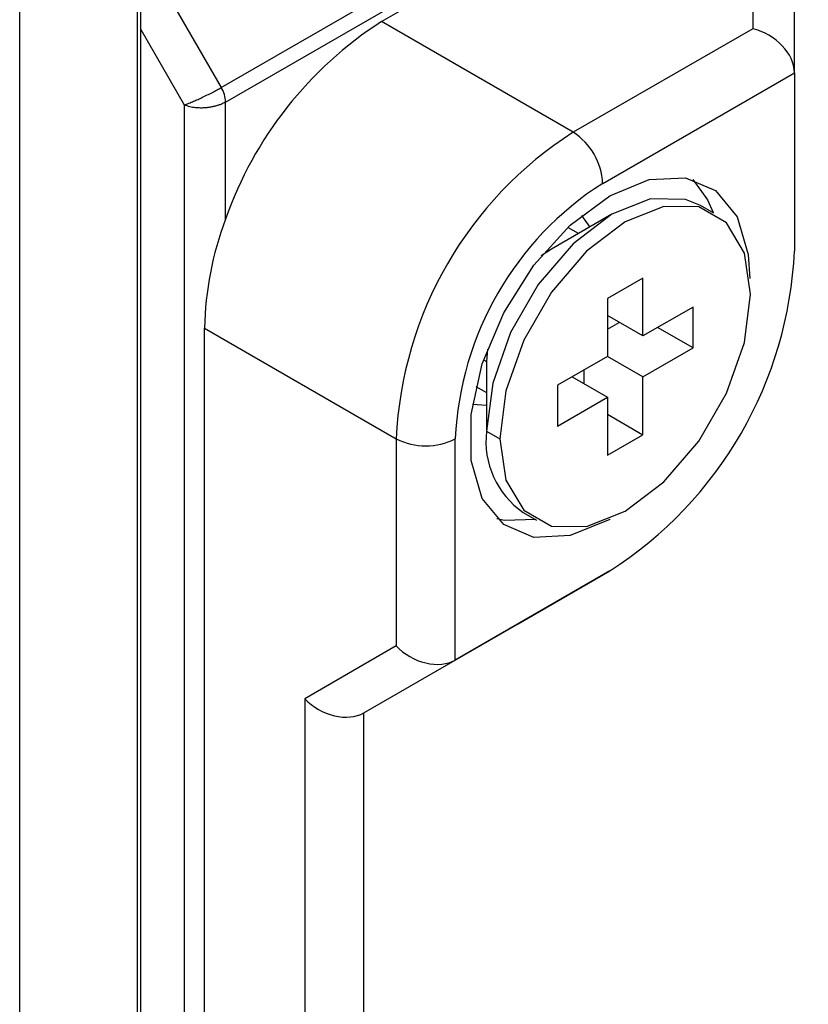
# Model space of a CAD drawing. Header units: millimetres. Extents: x 19 to 819, y 19 to 629.
# Tile 28 of 35: x 775 to 792, y 517 to 537. Entities that reach past the tile are written whole.
import ezdxf

# ---------------------------------------------------------------- set-up
doc = ezdxf.new("R2010")
doc.units = ezdxf.units.MM
doc.header["$LTSCALE"] = 3

msp = doc.modelspace()

# ---------------------------------------------------------------- linework, layer by layer
for p, q in [((779.461, 536.037), (803.28, 549.787)), ((779.549, 535.738), (803.369, 549.489)), ((782.754, 537.392), (802.755, 548.938)), ((777.806, 472.648), (777.806, 539.837)), ((777.731, 539.732), (777.731, 472.543)), ((790.382, 539.416), (790.382, 537.247)), ((775.318, 471.149), (775.318, 538.339)), ((791.239, 536.342), (791.239, 538.512)), ((778.426, 537.829), (779.461, 536.037)), ((786.693, 535.118), (782.754, 537.392)), ((777.806, 537.229), (778.701, 535.68)), ((790.382, 537.247), (786.693, 535.118)), ((787.299, 534.068), (791.239, 536.342)), ((791.239, 536.342), (791.239, 532.677)), ((779.549, 533.329), (779.549, 535.738)), ((778.701, 535.68), (778.701, 503.891)), ((789.583, 533.456), (789.31, 533.614)), ((787.489, 533.433), (786.247, 532.716)), ((786.865, 533.409), (787.032, 533.169)), ((786.799, 533.035), (786.581, 533.161)), ((786.247, 532.716), (786.037, 532.576)), ((788.126, 532.121), (787.398, 531.701)), ((788.126, 530.931), (788.126, 532.121)), ((787.398, 531.701), (787.398, 530.511)), ((789.156, 531.526), (788.126, 530.931)), ((789.156, 530.686), (789.156, 531.526)), ((788.126, 530.931), (787.398, 531.351)), ((779.117, 531.093), (783.057, 528.819)), ((779.117, 507.997), (779.117, 531.093)), ((787.398, 531.071), (787.641, 531.211)), ((789.156, 530.686), (788.429, 531.106)), ((784.93, 530.658), (784.913, 530.406)), ((788.126, 530.091), (789.156, 530.686)), ((784.852, 530.442), (784.913, 530.406)), ((787.398, 530.511), (786.368, 529.917)), ((788.126, 530.091), (787.398, 530.511)), ((784.913, 530.406), (784.913, 528.972)), ((786.913, 530.232), (786.913, 529.951)), ((786.671, 530.091), (787.398, 529.672)), ((788.126, 528.902), (788.126, 530.091)), ((784.695, 529.894), (784.913, 529.769)), ((786.368, 529.917), (786.368, 529.077)), ((786.368, 529.077), (787.398, 529.672)), ((787.398, 529.672), (787.398, 528.482)), ((784.913, 529.499), (784.622, 529.524)), ((787.398, 529.321), (788.126, 528.902)), ((783.057, 528.819), (783.057, 524.56)), ((784.269, 524.27), (784.269, 528.819)), ((784.913, 528.972), (785.186, 528.814)), ((787.398, 528.482), (788.126, 528.902)), ((785.668, 527.304), (785.941, 527.147)), ((787.438, 527.164), (787.443, 527.161)), ((787.443, 526.102), (784.269, 524.27)), ((785.564, 525.017), (787.443, 526.102)), ((782.39, 523.185), (785.564, 525.017)), ((783.057, 524.56), (781.178, 523.475)), ((782.39, 523.185), (784.269, 524.27)), ((781.178, 523.475), (781.178, 513.236)), ((782.39, 513.526), (782.39, 523.185))]:
    msp.add_line(p, q)
at = {"flags": 128}
for points in [[(787.443, 533.81), (788.254, 534.144), (788.999, 534.181), (789.618, 533.919), (790.061, 533.379), (790.292, 532.604), (790.321, 532.115)], [(789.152, 534.148), (789.455, 533.729), (789.567, 533.466)], [(787.443, 527.161), (786.632, 526.828), (785.886, 526.791), (785.267, 527.053), (784.824, 527.593), (784.593, 528.368), (784.593, 529.314), (784.824, 530.355), (785.267, 531.407), (785.886, 532.384), (786.632, 533.207), (787.443, 533.81)], [(789.31, 533.614), (789.003, 533.739), (788.285, 533.747), (787.489, 533.433), (786.693, 532.828), (785.975, 531.991), (785.405, 531.004), (785.039, 529.964), (784.913, 528.972)], [(790.338, 531.788), (790.212, 532.635), (789.846, 533.253), (789.276, 533.582), (788.558, 533.59), (787.762, 533.276), (786.966, 532.671), (786.248, 531.834), (785.678, 530.847), (785.312, 529.806), (785.186, 528.814)], [(785.186, 528.814), (785.312, 527.968), (785.678, 527.35), (786.248, 527.021), (786.966, 527.013), (787.762, 527.327), (788.558, 527.932), (789.276, 528.769), (789.846, 529.756), (790.212, 530.796), (790.338, 531.788)], [(785.924, 527.156), (785.28, 527.14), (785.127, 527.174)]]:
    msp.add_lwpolyline(points, dxfattribs=at)
for centre, radius, start, end in [((787.037, 530.719), 7.93, 122.6975, 160.7829), ((778.931, 535.717), 0.618, 1.9565, 31.1437), ((790.952, 528.46), 7.904, 122.6055, 177.3945), ((785.983, 534.008), 1.317, 2.6055, 57.3945), ((790.848, 528.52), 6.586, 122.6055, 177.3945), ((785.713, 530.977), 6.597, 159.1146, 178.992), ((782.997, 533.052), 8.251, 302.6055, 357.3945), ((783.663, 529.989), 1.317, 242.6097, 297.3903), ((786.67, 528.762), 1.77, 173.1955, 235.4923)]:
    msp.add_arc(centre, radius, start, end)
for centre, ratio, start_param, end_param in [((790.382, 536.547), 0.717483, 0.39274, 1.963536), ((783.663, 524.91), 0.7174, 4.319632, 5.890429), ((781.784, 523.825), 0.7174, 4.319632, 5.890429)]:
    msp.add_ellipse(centre, major_axis=(0.792, -0.457), ratio=ratio, start_param=start_param, end_param=end_param)
for points, knots in [([(778.701, 535.68), (778.716, 535.685), (778.744, 535.695), (778.792, 535.713), (778.841, 535.733), (778.89, 535.754), (778.937, 535.774), (778.982, 535.794), (779.023, 535.812), (779.086, 535.842), (779.172, 535.883), (779.278, 535.937), (779.376, 535.989), (779.433, 536.021), (779.461, 536.037)], [0, 0, 0, 0, 0.080252, 0.155482, 0.225691, 0.290878, 0.351042, 0.406184, 0.456304, 0.501403, 0.631343, 0.75772, 0.880588, 1, 1, 1, 1]), ([(779.549, 535.738), (779.534, 535.729), (779.502, 535.712), (779.449, 535.689), (779.391, 535.669), (779.329, 535.651), (779.264, 535.637), (779.195, 535.626), (779.119, 535.618), (779.029, 535.615), (778.924, 535.621), (778.807, 535.64), (778.738, 535.666), (778.701, 535.68)], [0, 0, 0, 0, 0.067874, 0.136878, 0.207021, 0.278315, 0.350769, 0.424393, 0.499197, 0.594321, 0.70951, 0.844745, 1, 1, 1, 1])]:
    msp.add_open_spline(points, degree=3, knots=knots)

doc.saveas('drawing.dxf')
